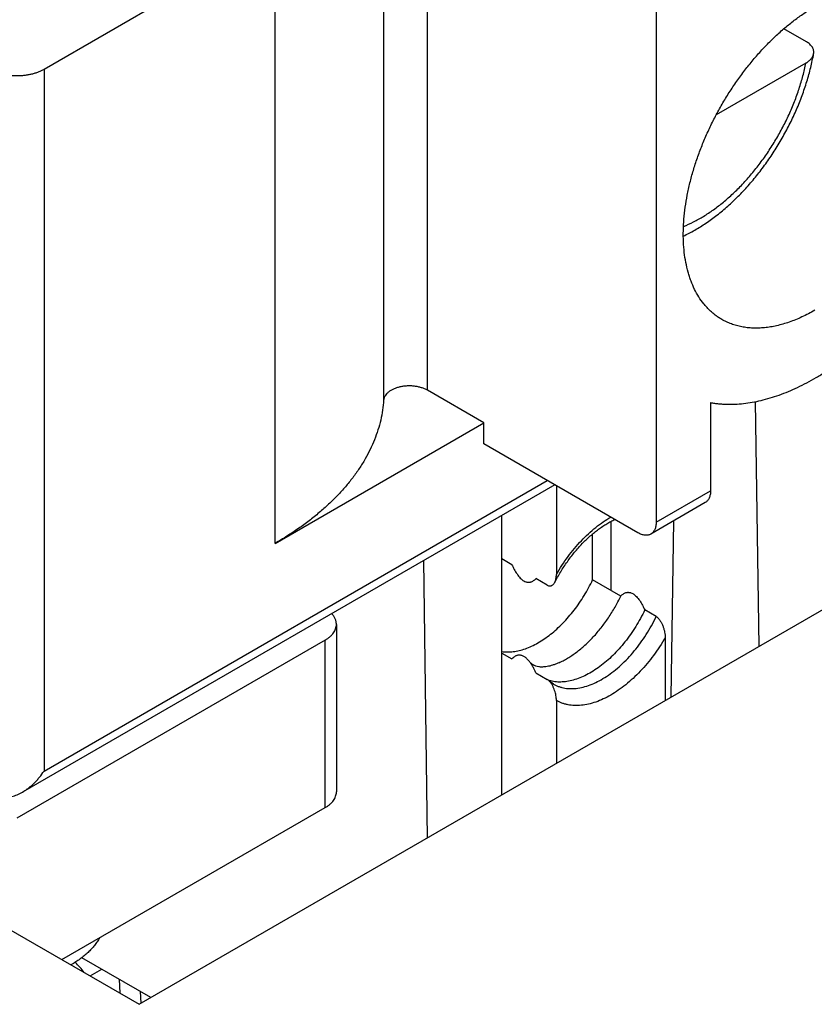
# Model space of a CAD drawing. Header units: inches. Extents: x 0 to 34, y 0 to 22.
# Tile 68 of 78: x 28.092 to 28.336, y 14.478 to 14.78. Entities that reach past the tile are written whole.
import ezdxf

# ---------------------------------------------------------------- set-up
doc = ezdxf.new("R2010")
doc.units = ezdxf.units.IN
doc.header["$LTSCALE"] = 1.87
doc.header["$MEASUREMENT"] = 0
doc.layers.get('0').update_dxf_attribs({"linetype": 'CONTINUOUS'})

msp = doc.modelspace()

# ---------------------------------------------------------------- linework, layer by layer
at = {"color": 7, "linetype": 'CONTINUOUS'}
for p, q in [((28.2167820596, 14.6666746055), (28.2167820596, 14.8531127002)), ((28.2033465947, 14.8500800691), (28.2033465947, 14.6636419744)), ((28.2869892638, 14.82864819), (28.2869892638, 14.6261378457)), ((28.1699976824, 14.8061069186), (28.0990770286, 14.7651582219)), ((28.1699976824, 14.6196688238), (28.1699976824, 14.8061069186)), ((28.3331315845, 14.7736476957), (28.3261989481, 14.7776505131)), ((28.1283133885, 14.4781780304), (28.6311386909, 14.7685030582)), ((28.0990770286, 14.7651582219), (28.0990770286, 14.549790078)), ((28.3329761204, 14.7671284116), (28.3054680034, 14.7512455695)), ((28.2340954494, 14.6566780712), (28.2167820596, 14.6666746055)), ((28.3036925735, 14.6628758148), (28.3036925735, 14.6357821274)), ((28.3174473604, 14.6631750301), (28.3185413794, 14.5880132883)), ((28.1699976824, 14.6196688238), (28.2340954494, 14.6566780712)), ((28.2340954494, 14.6502491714), (28.2340954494, 14.6566780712)), ((28.2814214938, 14.6229237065), (28.2340954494, 14.6502491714)), ((28.0990770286, 14.549790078), (28.253580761, 14.6389985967)), ((28.2558866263, 14.6376672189), (28.0924889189, 14.5433234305)), ((28.2563665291, 14.6373901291), (28.2563665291, 14.6101377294)), ((28.2869892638, 14.6261378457), (28.3036925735, 14.6357821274)), ((28.3020620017, 14.6321779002), (28.2853586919, 14.6225336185)), ((28.2396632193, 14.5424700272), (28.2396632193, 14.6283000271)), ((28.2730698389, 14.6263961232), (28.2730698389, 14.6052519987)), ((28.2916276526, 14.5724736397), (28.2924024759, 14.626600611)), ((28.267502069, 14.6084667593), (28.267502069, 14.6225716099)), ((28.2155339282, 14.6143680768), (28.2167165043, 14.5292208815)), ((28.2427254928, 14.6131253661), (28.2396632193, 14.6148934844)), ((28.2535826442, 14.606856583), (28.2500909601, 14.6088726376)), ((28.2761321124, 14.6034838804), (28.267502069, 14.6084667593)), ((27.9052685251, 14.6069613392), (28.1283133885, 14.4781780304)), ((28.2869892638, 14.5972150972), (28.2834975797, 14.5992311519)), ((28.1888368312, 14.5948004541), (28.1888368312, 14.5433692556)), ((28.1853774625, 14.5899783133), (28.0907253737, 14.5353273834)), ((28.1853774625, 14.5385471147), (28.1853774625, 14.5899783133)), ((28.2897731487, 14.5907191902), (28.2897731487, 14.5714028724)), ((28.2396632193, 14.5859634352), (28.2427254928, 14.5841953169)), ((28.2500909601, 14.5799425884), (28.2535826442, 14.5779265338)), ((28.2541163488, 14.5775192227), (28.2535826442, 14.5779265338)), ((28.255521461, 14.5764646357), (28.2541163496, 14.5775192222)), ((28.2563665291, 14.5714306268), (28.2563665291, 14.5521143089)), ((28.1045676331, 14.491888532), (28.1853774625, 14.5385471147)), ((28.1318811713, 14.4802380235), (28.1106631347, 14.4924890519)), ((28.1132258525, 14.4868893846), (28.11679366, 14.4889493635)), ((28.1221403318, 14.4858622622), (28.1223985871, 14.4815931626)), ((28.1286289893, 14.4821157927), (28.1288485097, 14.4784870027))]:
    msp.add_line(p, q, dxfattribs=at)
for centre, radius, start, end in [((28.2571333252, 14.5874675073), 0.010340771, 252.3457930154, 253.1384903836), ((28.2571482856, 14.5875167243), 0.0103922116, 253.1382620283, 253.6345257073), ((28.0657159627, 14.4509558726), 0.058801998, 38.9619515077, 43.0539081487)]:
    msp.add_arc(centre, radius, start, end, dxfattribs=at)
for points, knots in [([(28.3071625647, 14.6884050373), (28.3068122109, 14.6886073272), (28.3061232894, 14.6890349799), (28.3051307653, 14.6897423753), (28.3041797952, 14.6905151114), (28.3032717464, 14.6913520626), (28.3024078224, 14.6922521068), (28.3013084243, 14.6935438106), (28.3000495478, 14.6953179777), (28.2987462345, 14.6976600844), (28.2978377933, 14.6997703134), (28.2972118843, 14.7015554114), (28.2966430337, 14.7034445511), (28.2960683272, 14.7059269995), (28.2956008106, 14.7090459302), (28.2953503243, 14.712319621), (28.2953180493, 14.7157304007), (28.2955039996, 14.7192600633), (28.2959070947, 14.7228896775), (28.2965251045, 14.7265997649), (28.2973546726, 14.7303703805), (28.2983913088, 14.7341812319), (28.2996294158, 14.738011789), (28.3010623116, 14.7418413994), (28.3026822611, 14.7456494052), (28.3044805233, 14.749415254), (28.3064473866, 14.7531186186), (28.3085722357, 14.7567395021), (28.310843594, 14.7602583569), (28.3132492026, 14.7636561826), (28.3157760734, 14.7669146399), (28.3184105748, 14.7700161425), (28.3211384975, 14.7729439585), (28.3239451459, 14.775682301), (28.3268154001, 14.7782163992), (28.3297338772, 14.7805326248), (28.3326847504, 14.7826183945), (28.334698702, 14.7838698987), (28.3357072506, 14.7844522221)], [0, 0, 0, 0, 0.0106523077, 0.0213334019, 0.0320716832, 0.0428947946, 0.0538292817, 0.0649002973, 0.0875351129, 0.1109744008, 0.1353507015, 0.1479256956, 0.1607692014, 0.1872833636, 0.2149354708, 0.243734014, 0.2736631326, 0.304685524, 0.3367452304, 0.3697701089, 0.4036741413, 0.4383594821, 0.4737183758, 0.5096349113, 0.5459866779, 0.5826463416, 0.6194831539, 0.6563644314, 0.6931570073, 0.7297286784, 0.7659496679, 0.8016941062, 0.8368415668, 0.8712786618, 0.904900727, 0.9376136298, 0.9693356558, 1, 1, 1, 1]), ([(28.3353551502, 14.7699921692), (28.3353847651, 14.7701567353), (28.3354138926, 14.77049241), (28.3353608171, 14.7709986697), (28.3352110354, 14.7714976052), (28.334966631, 14.771982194), (28.3346310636, 14.7724464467), (28.3342087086, 14.7728848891), (28.3337049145, 14.7732924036), (28.3333300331, 14.773533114), (28.3331315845, 14.7736476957)], [0, 0, 0, 0, 0.1099048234, 0.2199345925, 0.3326594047, 0.4504016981, 0.575014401, 0.7077757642, 0.8493809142, 1, 1, 1, 1]), ([(28.2953530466, 14.7140068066), (28.2965419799, 14.7145668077), (28.2989085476, 14.71580655), (28.3023545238, 14.717963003), (28.3057338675, 14.7204263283), (28.3090291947, 14.7231778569), (28.3122225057, 14.7261977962), (28.3152949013, 14.7294646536), (28.3182271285, 14.7329552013), (28.3209999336, 14.7366444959), (28.3235944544, 14.740506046), (28.3259925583, 14.7445120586), (28.328177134, 14.7486337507), (28.3301323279, 14.7528417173), (28.3318437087, 14.757106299), (28.3332983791, 14.7613981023), (28.3344849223, 14.7656880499), (28.335097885, 14.7685626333), (28.3353551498, 14.7699921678)], [0, 0, 0, 0, 0.0554251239, 0.1125283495, 0.1712954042, 0.2316497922, 0.293458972, 0.3565424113, 0.4206796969, 0.4856190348, 0.5510856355, 0.6167899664, 0.6824359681, 0.7477291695, 0.8123848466, 0.8761362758, 0.938742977, 1, 1, 1, 1]), ([(28.3329761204, 14.7671284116), (28.3331378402, 14.7672217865), (28.3334479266, 14.7674157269), (28.334008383, 14.7678310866), (28.3344919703, 14.7682948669), (28.3348728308, 14.7688034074), (28.3350957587, 14.7691889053), (28.3352603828, 14.7695846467), (28.3353307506, 14.7698565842), (28.3353551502, 14.7699921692)], [0, 0, 0, 0, 0.1459892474, 0.2855512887, 0.5450934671, 0.6658807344, 0.7813179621, 0.8923004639, 1, 1, 1, 1]), ([(28.0990770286, 14.7651582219), (28.0987972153, 14.7649966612), (28.0982104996, 14.7646910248), (28.0972793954, 14.7642939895), (28.0962856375, 14.7639514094), (28.0952387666, 14.7636665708), (28.0941487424, 14.7634421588), (28.0930259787, 14.7632803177), (28.0918812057, 14.7631825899), (28.0907253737, 14.7631499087), (28.0895695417, 14.7631825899), (28.0884247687, 14.7632803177), (28.087302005, 14.7634421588), (28.0862119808, 14.7636665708), (28.0851651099, 14.7639514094), (28.084171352, 14.7642939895), (28.0832402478, 14.7646910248), (28.0826535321, 14.7649966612), (28.0823737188, 14.7651582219)], [0, 0, 0, 0, 0.0558392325, 0.1141799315, 0.1747837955, 0.2373540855, 0.3015492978, 0.3669929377, 0.4332828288, 0.5, 0.5667171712, 0.6330070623, 0.6984507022, 0.7626459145, 0.8252162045, 0.8858200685, 0.9441607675, 1, 1, 1, 1]), ([(28.2953976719, 14.716977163), (28.2964377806, 14.7173872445), (28.2985303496, 14.7183313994), (28.3016071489, 14.7200482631), (28.3046749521, 14.7220864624), (28.3077078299, 14.7244286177), (28.3106805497, 14.7270550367), (28.3135681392, 14.7299435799), (28.3163463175, 14.7330699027), (28.3189916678, 14.7364076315), (28.3214818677, 14.7399285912), (28.3237958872, 14.7436030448), (28.3259141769, 14.7473999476), (28.3278188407, 14.7512872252), (28.3294937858, 14.7552320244), (28.3309248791, 14.7592011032), (28.3320999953, 14.7631607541), (28.332715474, 14.7658123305), (28.3329761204, 14.7671284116)], [0, 0, 0, 0, 0.0516532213, 0.1058920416, 0.1626156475, 0.2216567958, 0.282792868, 0.3457556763, 0.41024022, 0.475912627, 0.5424174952, 0.6093848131, 0.6764366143, 0.7431934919, 0.8092810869, 0.8743366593, 0.9380158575, 1, 1, 1, 1]), ([(28.3036925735, 14.6628769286), (28.3040929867, 14.6628055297), (28.3049005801, 14.6626772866), (28.3061247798, 14.6625307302), (28.3073668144, 14.662430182), (28.3086257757, 14.662374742), (28.3099008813, 14.6623641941), (28.3116326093, 14.6624106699), (28.3147586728, 14.6626564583), (28.3183685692, 14.6633021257), (28.3219999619, 14.6642788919), (28.3247948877, 14.6651975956), (28.3276153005, 14.6662896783), (28.3304547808, 14.6675525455), (28.3333065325, 14.668983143), (28.3361638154, 14.6705780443), (28.3390198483, 14.6723334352), (28.3418678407, 14.6742451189), (28.3447010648, 14.6763085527), (28.348484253, 14.6792825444), (28.3531296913, 14.6833537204), (28.3584878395, 14.6887118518), (28.3636296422, 14.6945364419), (28.3685062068, 14.7007720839), (28.3730713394, 14.7073596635), (28.3772817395, 14.7142367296), (28.3810972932, 14.7213376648), (28.3833662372, 14.7262030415), (28.3844252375, 14.7286579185)], [0, 0, 0, 0, 0.011019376, 0.0221477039, 0.033395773, 0.0447713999, 0.0562820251, 0.0679356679, 0.0916963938, 0.1411788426, 0.1669924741, 0.1935437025, 0.2208446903, 0.2488997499, 0.2777059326, 0.3072536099, 0.337527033, 0.3685048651, 0.4001606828, 0.4324634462, 0.4988555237, 0.5673670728, 0.6376250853, 0.7092193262, 0.7817124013, 0.8546492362, 0.9275662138, 1, 1, 1, 1]), ([(28.3357072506, 14.6912331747), (28.3344194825, 14.6904896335), (28.3324654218, 14.6894664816), (28.329808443, 14.6883087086), (28.3272414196, 14.6873387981), (28.3246741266, 14.6865903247), (28.3221279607, 14.6860892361), (28.3202772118, 14.6858433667), (28.3184632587, 14.6857228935), (28.3166903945, 14.6857281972), (28.3149629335, 14.6858593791), (28.3132850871, 14.6861162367), (28.3116610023, 14.6864982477), (28.310094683, 14.68700459), (28.3085901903, 14.687634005), (28.307629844, 14.6881352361), (28.3071625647, 14.6884050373)], [0, 0, 0, 0, 0.1485422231, 0.2199482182, 0.2894195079, 0.4225843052, 0.4864210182, 0.5485093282, 0.6089540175, 0.6678850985, 0.725457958, 0.7818527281, 0.8372727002, 0.891941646, 0.9461000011, 1, 1, 1, 1]), ([(28.2167820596, 14.6666746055), (28.2165041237, 14.6668350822), (28.2159091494, 14.6671292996), (28.2149500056, 14.6674798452), (28.2139138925, 14.6677474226), (28.2128222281, 14.6679264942), (28.2116974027, 14.6680134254), (28.2105626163, 14.6680064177), (28.2094412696, 14.6679056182), (28.20835647, 14.6677130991), (28.2073305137, 14.6674328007), (28.2063843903, 14.6670703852), (28.2055373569, 14.6666330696), (28.2048065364, 14.6661291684), (28.204207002, 14.6655682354), (28.2038203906, 14.6650514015), (28.2035949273, 14.6646224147), (28.203468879, 14.6643000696), (28.2033836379, 14.6639730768), (28.2033542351, 14.6637520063), (28.2033465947, 14.6636419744)], [0, 0, 0, 0, 0.0620058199, 0.1278877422, 0.1969773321, 0.2684439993, 0.3413477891, 0.4146863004, 0.4874387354, 0.5586091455, 0.627270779, 0.6926136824, 0.75399829, 0.8110184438, 0.8635769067, 0.9119715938, 0.9348619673, 0.9570436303, 0.9786904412, 1, 1, 1, 1]), ([(28.2033465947, 14.6636419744), (28.2032754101, 14.6626168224), (28.2030492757, 14.6605632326), (28.2024631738, 14.6575043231), (28.2016306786, 14.6544648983), (28.2005538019, 14.6514519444), (28.1992350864, 14.6484719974), (28.1976775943, 14.645531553), (28.1958848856, 14.642636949), (28.1938610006, 14.6397943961), (28.1916104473, 14.637009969), (28.1891381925, 14.6342896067), (28.1864496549, 14.6316391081), (28.1835506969, 14.6290641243), (28.1804476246, 14.6265701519), (28.1771471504, 14.6241625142), (28.1736564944, 14.621846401), (28.1712364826, 14.6203840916), (28.1699976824, 14.6196688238)], [0, 0, 0, 0, 0.0536827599, 0.107791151, 0.1625436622, 0.2181450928, 0.2747841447, 0.3326305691, 0.3918336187, 0.45252119, 0.5147996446, 0.5787541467, 0.6444493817, 0.7119305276, 0.781224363, 0.8523406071, 0.9252726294, 1, 1, 1, 1]), ([(28.3036925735, 14.6357821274), (28.3036925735, 14.6355770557), (28.3036760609, 14.6351772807), (28.3035973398, 14.6345983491), (28.3034658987, 14.6340610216), (28.3032827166, 14.6335704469), (28.3030492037, 14.6331313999), (28.3027671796, 14.6327483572), (28.3024392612, 14.632425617), (28.3021910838, 14.6322524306), (28.3020620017, 14.6321779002)], [0, 0, 0, 0, 0.1486068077, 0.2894993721, 0.4227225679, 0.548642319, 0.6680003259, 0.7819380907, 0.8919871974, 1, 1, 1, 1]), ([(28.2558536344, 14.6077061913), (28.256427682, 14.6088065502), (28.2576497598, 14.6109637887), (28.259688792, 14.6140477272), (28.2619046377, 14.6169376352), (28.2642608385, 14.6195880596), (28.266333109, 14.621586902), (28.2680287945, 14.623027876), (28.2692934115, 14.6240110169), (28.2705601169, 14.6249058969), (28.2718224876, 14.6257091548), (28.2730737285, 14.6264179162), (28.2739148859, 14.6268354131), (28.2743319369, 14.6270270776)], [0, 0, 0, 0, 0.1370032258, 0.2734360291, 0.4078067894, 0.5386531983, 0.664564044, 0.7252612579, 0.7842320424, 0.8413263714, 0.8964033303, 0.9493332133, 1, 1, 1, 1]), ([(28.2563665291, 14.6101377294), (28.2569132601, 14.6110825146), (28.258056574, 14.6129356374), (28.2599163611, 14.6155988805), (28.2619015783, 14.6181176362), (28.2639932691, 14.6204678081), (28.2661715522, 14.6226270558), (28.2684158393, 14.6245748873), (28.2707046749, 14.6262926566), (28.2722825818, 14.6272968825), (28.2730737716, 14.6277535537)], [0, 0, 0, 0, 0.1334507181, 0.2660352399, 0.3969194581, 0.5253024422, 0.6504345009, 0.7716357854, 0.8883166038, 1, 1, 1, 1]), ([(28.2869892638, 14.6261378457), (28.2869892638, 14.625932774), (28.2869727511, 14.625532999), (28.28689403, 14.6249540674), (28.2867625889, 14.6244167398), (28.2865794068, 14.6239261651), (28.2863458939, 14.6234871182), (28.2860638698, 14.6231040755), (28.2857359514, 14.6227813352), (28.285487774, 14.6226081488), (28.2853586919, 14.6225336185)], [0, 0, 0, 0, 0.1486068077, 0.2894993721, 0.4227225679, 0.548642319, 0.6680003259, 0.7819380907, 0.8919871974, 1, 1, 1, 1]), ([(28.2853586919, 14.6225336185), (28.2852295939, 14.6224590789), (28.2849554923, 14.6223307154), (28.2845119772, 14.6222080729), (28.2840391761, 14.6221553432), (28.2835421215, 14.6221726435), (28.283025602, 14.622259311), (28.2824944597, 14.6224141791), (28.281953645, 14.6226355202), (28.2815991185, 14.6228211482), (28.2814214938, 14.6229237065)], [0, 0, 0, 0, 0.1080099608, 0.2180566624, 0.3319928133, 0.4513502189, 0.577270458, 0.7104951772, 0.8513901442, 1, 1, 1, 1]), ([(28.2427254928, 14.6131253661), (28.2428341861, 14.6128781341), (28.243061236, 14.6123862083), (28.2434315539, 14.6116611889), (28.2438349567, 14.6109521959), (28.2442737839, 14.6102678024), (28.2447499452, 14.6096208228), (28.2452632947, 14.6090300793), (28.2457266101, 14.608597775), (28.246113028, 14.608306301), (28.2464871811, 14.6080673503), (28.2468714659, 14.607885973), (28.2472564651, 14.6077739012), (28.2475305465, 14.6077250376), (28.247796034, 14.6077070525), (28.2480519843, 14.6077173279), (28.2482979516, 14.6077531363), (28.2486103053, 14.6078307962), (28.2489798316, 14.6079795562), (28.2493869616, 14.6082251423), (28.2497591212, 14.6085246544), (28.2499837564, 14.60875259), (28.2500909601, 14.6088726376)], [0, 0, 0, 0, 0.0777958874, 0.156025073, 0.2344469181, 0.3126788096, 0.390087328, 0.4656446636, 0.5378325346, 0.5721245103, 0.6049346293, 0.6656376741, 0.6936451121, 0.7202518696, 0.7456734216, 0.770146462, 0.7939015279, 0.8171461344, 0.8627354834, 0.908015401, 0.9536378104, 1, 1, 1, 1]), ([(28.2396588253, 14.5864652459), (28.2402176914, 14.5863808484), (28.2413760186, 14.5862939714), (28.2431573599, 14.5864021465), (28.2450024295, 14.5867437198), (28.2468951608, 14.5873148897), (28.2488198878, 14.588110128), (28.2507604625, 14.5891222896), (28.2527005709, 14.59034253), (28.2546237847, 14.5917603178), (28.256513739, 14.5933634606), (28.2583542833, 14.5951381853), (28.2601296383, 14.5970692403), (28.2618245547, 14.599140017), (28.2634244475, 14.6013326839), (28.2649155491, 14.6036283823), (28.2662849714, 14.6060072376), (28.267111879, 14.6076407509), (28.267502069, 14.6084667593)], [0, 0, 0, 0, 0.045150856, 0.0924238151, 0.1421945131, 0.194705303, 0.2500751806, 0.3083140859, 0.3693382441, 0.4329846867, 0.4990242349, 0.5671731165, 0.6371032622, 0.7084515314, 0.780828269, 0.8538252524, 0.9270232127, 1, 1, 1, 1]), ([(28.2535826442, 14.606856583), (28.2537040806, 14.6067864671), (28.2538917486, 14.6067005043), (28.2541490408, 14.6066372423), (28.2543299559, 14.6066169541), (28.2545032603, 14.6066207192), (28.2546681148, 14.6066464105), (28.254824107, 14.6066918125), (28.2550197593, 14.6067755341), (28.2552449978, 14.6069208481), (28.2554807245, 14.6071448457), (28.2556853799, 14.6074091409), (28.2558004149, 14.6076041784), (28.2558536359, 14.6077061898)], [0, 0, 0, 0, 0.1519973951, 0.2212402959, 0.2865647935, 0.3487367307, 0.4085848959, 0.4669001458, 0.5243735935, 0.6387894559, 0.7551790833, 0.8752803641, 1, 1, 1, 1]), ([(28.2558536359, 14.6077061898), (28.2559415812, 14.6078747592), (28.2560934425, 14.6082386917), (28.2562509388, 14.6088269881), (28.2563461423, 14.6094665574), (28.2563665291, 14.6099098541), (28.2563665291, 14.6101377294)], [0, 0, 0, 0, 0.2275597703, 0.469856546, 0.7272665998, 1, 1, 1, 1]), ([(28.2761321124, 14.6034838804), (28.2762393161, 14.603603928), (28.2764639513, 14.6038318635), (28.2768361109, 14.6041313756), (28.2772432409, 14.6043769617), (28.2776127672, 14.6045257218), (28.2779251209, 14.6046033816), (28.2781710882, 14.6046391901), (28.2784270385, 14.6046494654), (28.278692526, 14.6046314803), (28.2789666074, 14.6045826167), (28.2793516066, 14.604470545), (28.2797358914, 14.6042891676), (28.2801100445, 14.6040502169), (28.2804964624, 14.603758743), (28.2809597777, 14.6033264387), (28.2814731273, 14.6027356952), (28.2819492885, 14.6020887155), (28.2823881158, 14.6014043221), (28.2827915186, 14.600695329), (28.2831618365, 14.5999703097), (28.2833888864, 14.5994783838), (28.2834975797, 14.5992311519)], [0, 0, 0, 0, 0.0463621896, 0.091984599, 0.1372645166, 0.1828538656, 0.2060984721, 0.229853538, 0.2543265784, 0.2797481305, 0.3063548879, 0.3343623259, 0.3950653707, 0.4278754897, 0.4621674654, 0.5343553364, 0.609912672, 0.6873211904, 0.7655530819, 0.8439749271, 0.9222041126, 1, 1, 1, 1]), ([(28.257092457, 14.5829986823), (28.257549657, 14.5832032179), (28.2584666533, 14.5836493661), (28.2598222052, 14.5844107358), (28.2611759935, 14.5852726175), (28.2625222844, 14.5862313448), (28.2638555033, 14.5872829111), (28.265626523, 14.5888188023), (28.2677688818, 14.5909450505), (28.2701737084, 14.5937591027), (28.2723995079, 14.5968157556), (28.2744089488, 14.6000636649), (28.2755873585, 14.6023306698), (28.2761321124, 14.6034838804)], [0, 0, 0, 0, 0.0527154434, 0.1072497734, 0.16355087, 0.2215429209, 0.2811292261, 0.3421947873, 0.4681974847, 0.5983824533, 0.7313912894, 0.8657656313, 1, 1, 1, 1]), ([(28.2834975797, 14.5992311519), (28.2830854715, 14.5983587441), (28.2822094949, 14.5966348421), (28.2807523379, 14.5941297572), (28.2791611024, 14.5917198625), (28.2774511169, 14.5894284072), (28.2756387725, 14.5872773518), (28.2737414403, 14.5852873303), (28.2717772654, 14.5834774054), (28.2697649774, 14.5818649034), (28.2677236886, 14.5804652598), (28.2656726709, 14.5792919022), (28.2636311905, 14.5783561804), (28.261618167, 14.5776673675), (28.2596525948, 14.5772326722), (28.2580485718, 14.5770848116), (28.2568131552, 14.5771025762), (28.2559220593, 14.577181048), (28.2550571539, 14.5773247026), (28.254495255, 14.5774647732), (28.2542201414, 14.5775455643)], [0, 0, 0, 0, 0.0741735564, 0.1485592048, 0.2226783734, 0.2960572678, 0.3682367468, 0.4387819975, 0.507292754, 0.5734143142, 0.6368496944, 0.6973733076, 0.7548464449, 0.8092347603, 0.8606273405, 0.9092556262, 0.9326632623, 0.9555392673, 0.9779572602, 1, 1, 1, 1]), ([(28.1888368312, 14.5948004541), (28.1888368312, 14.5949441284), (28.1888209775, 14.5952328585), (28.1887498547, 14.5956633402), (28.1886316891, 14.5960902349), (28.1884092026, 14.5966599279), (28.1880094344, 14.5973573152), (28.1875932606, 14.5978589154), (28.1873612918, 14.598101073)], [0, 0, 0, 0, 0.11638354, 0.2336866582, 0.3527932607, 0.4745200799, 0.7283611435, 1, 1, 1, 1]), ([(28.2555214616, 14.5764646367), (28.2557850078, 14.5763124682), (28.2563281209, 14.5760316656), (28.2571818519, 14.5756859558), (28.2580731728, 14.5754161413), (28.2589993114, 14.5752230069), (28.2599575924, 14.5751070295), (28.2612920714, 14.5750548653), (28.2630338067, 14.5751918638), (28.2651731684, 14.5756619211), (28.2673674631, 14.5764326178), (28.2695923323, 14.5774943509), (28.271823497, 14.5788346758), (28.2740362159, 14.5804382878), (28.2762057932, 14.5822870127), (28.2783078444, 14.5843599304), (28.2803186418, 14.5866335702), (28.2822154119, 14.5890821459), (28.2839766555, 14.5916779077), (28.2855823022, 14.5943912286), (28.2865406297, 14.5962653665), (28.2869892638, 14.5972150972)], [0, 0, 0, 0, 0.0220479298, 0.0442213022, 0.0666421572, 0.0894257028, 0.1126777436, 0.1364926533, 0.1860912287, 0.2387530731, 0.2947627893, 0.3542174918, 0.4170540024, 0.4830759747, 0.5519783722, 0.6233688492, 0.6967864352, 0.7717181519, 0.8476141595, 0.9239019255, 1, 1, 1, 1]), ([(28.2869892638, 14.5972150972), (28.2871102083, 14.5971452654), (28.2873482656, 14.5969764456), (28.2876745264, 14.5966676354), (28.2879787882, 14.5963080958), (28.2882571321, 14.5959132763), (28.2885087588, 14.5954952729), (28.2887343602, 14.5950627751), (28.288935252, 14.5946217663), (28.2891701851, 14.5940323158), (28.289408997, 14.5932945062), (28.289615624, 14.5924138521), (28.2897421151, 14.5915570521), (28.2897731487, 14.590993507), (28.2897731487, 14.5907191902)], [0, 0, 0, 0, 0.057349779, 0.1192223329, 0.1840530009, 0.2504422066, 0.3173912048, 0.3842603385, 0.4506504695, 0.5163077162, 0.6447552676, 0.7686855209, 0.8873525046, 1, 1, 1, 1]), ([(28.1853774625, 14.5899783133), (28.1856438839, 14.5901321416), (28.1861508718, 14.5904534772), (28.1868439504, 14.5909900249), (28.1874434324, 14.5915638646), (28.1879433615, 14.5921698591), (28.1883385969, 14.5928025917), (28.1886246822, 14.5934563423), (28.1887979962, 14.5941244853), (28.1888368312, 14.5945768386), (28.1888368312, 14.5948004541)], [0, 0, 0, 0, 0.1486032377, 0.2894940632, 0.4227158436, 0.54863546, 0.6679943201, 0.7819336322, 0.8919848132, 1, 1, 1, 1]), ([(28.2897731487, 14.5907191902), (28.2892265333, 14.5897746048), (28.2880834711, 14.5879218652), (28.2862241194, 14.5852591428), (28.2842393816, 14.582740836), (28.2821482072, 14.5803910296), (28.2799704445, 14.57823204), (28.2777267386, 14.5762843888), (28.275438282, 14.5745665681), (28.2731265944, 14.5730949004), (28.27081327, 14.5718834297), (28.2685198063, 14.5709438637), (28.2662672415, 14.5702856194), (28.2640766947, 14.5699158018), (28.2622981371, 14.5698515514), (28.2609342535, 14.5699527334), (28.2599521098, 14.5701010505), (28.259001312, 14.5703224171), (28.2580841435, 14.5706163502), (28.2572029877, 14.5709821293), (28.256640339, 14.571273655), (28.2563665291, 14.5714306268)], [0, 0, 0, 0, 0.0777644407, 0.1550243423, 0.2312938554, 0.3061064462, 0.3790254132, 0.449654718, 0.5176508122, 0.5827357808, 0.6447121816, 0.7034798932, 0.7590549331, 0.811589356, 0.8613895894, 0.8854219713, 0.9089619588, 0.9320937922, 0.9549100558, 0.9775107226, 1, 1, 1, 1]), ([(28.2480717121, 14.5834233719), (28.2479582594, 14.5835658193), (28.2477263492, 14.5838410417), (28.2473579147, 14.5842235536), (28.2469747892, 14.5845625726), (28.246581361, 14.5848487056), (28.2461836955, 14.5850742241), (28.2457887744, 14.585234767), (28.245403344, 14.5853303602), (28.2450327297, 14.5853649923), (28.2446802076, 14.585345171), (28.2443470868, 14.5852781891), (28.2440332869, 14.585170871), (28.2437380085, 14.5850290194), (28.2434601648, 14.5848573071), (28.2431100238, 14.5845923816), (28.2428728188, 14.5843602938), (28.2427254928, 14.5841953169)], [0, 0, 0, 0, 0.0856208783, 0.1690947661, 0.2494911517, 0.3258460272, 0.3974083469, 0.4639051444, 0.525654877, 0.5834408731, 0.6382559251, 0.6910701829, 0.7427015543, 0.7937815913, 0.8447730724, 0.8960060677, 1, 1, 1, 1]), ([(28.2500909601, 14.5799425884), (28.2499559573, 14.5802496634), (28.2496711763, 14.5808596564), (28.2491976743, 14.5817529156), (28.2486720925, 14.5826152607), (28.2482799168, 14.583161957), (28.2480717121, 14.5834233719)], [0, 0, 0, 0, 0.249456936, 0.5004195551, 0.7514690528, 1, 1, 1, 1]), ([(28.257092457, 14.5829986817), (28.2567716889, 14.582855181), (28.2561446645, 14.5825941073), (28.2552180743, 14.5822694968), (28.2543448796, 14.5820226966), (28.2535318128, 14.5818496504), (28.2527843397, 14.581744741), (28.2521061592, 14.5817009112), (28.2514982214, 14.5817101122), (28.2508152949, 14.5817781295), (28.2502090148, 14.5819170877), (28.249740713, 14.5821019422), (28.2495046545, 14.5822155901), (28.2493360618, 14.5823072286), (28.2491722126, 14.58240696), (28.2489554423, 14.5825534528), (28.2485616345, 14.5828646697), (28.2482607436, 14.5831860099), (28.2480717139, 14.5834233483)], [0, 0, 0, 0, 0.1081894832, 0.2089847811, 0.3021050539, 0.3873684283, 0.4647209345, 0.5342843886, 0.5964014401, 0.6516755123, 0.7454339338, 0.7866186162, 0.8064546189, 0.826066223, 0.8456722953, 0.8654877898, 0.9065846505, 1, 1, 1, 1]), ([(28.2563665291, 14.5714306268), (28.2563665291, 14.5716774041), (28.256341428, 14.5721832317), (28.2562382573, 14.5729522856), (28.2560697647, 14.5737426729), (28.2558351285, 14.574545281), (28.2555312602, 14.5753489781), (28.2552162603, 14.5760050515), (28.2549211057, 14.5765117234), (28.2546774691, 14.5768758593), (28.2544121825, 14.5772153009), (28.2542175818, 14.5774228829), (28.2541163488, 14.5775192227)], [0, 0, 0, 0, 0.1116096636, 0.2286799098, 0.3505950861, 0.4767621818, 0.6065102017, 0.7388039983, 0.805347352, 0.8715783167, 0.9367963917, 1, 1, 1, 1]), ([(28.0924889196, 14.5433234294), (28.0928213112, 14.5435153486), (28.0934729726, 14.5439266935), (28.0944063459, 14.544612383), (28.0952975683, 14.545359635), (28.0961454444, 14.5461606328), (28.0969490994, 14.5470088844), (28.0979595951, 14.5481944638), (28.0986493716, 14.5491399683), (28.0990770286, 14.549790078)], [0, 0, 0, 0, 0.1236763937, 0.2480405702, 0.3729317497, 0.4981958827, 0.6236854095, 0.7492568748, 1, 1, 1, 1]), ([(28.0856352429, 14.5420295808), (28.0859167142, 14.5419519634), (28.0864922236, 14.5418363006), (28.0873718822, 14.5417782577), (28.0882566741, 14.541826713), (28.0894337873, 14.5420203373), (28.0905842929, 14.542386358), (28.0916871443, 14.5428826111), (28.0922243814, 14.5431706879), (28.0924889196, 14.5433234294)], [0, 0, 0, 0, 0.1224254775, 0.245215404, 0.3687180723, 0.4931293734, 0.7446495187, 0.8719179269, 1, 1, 1, 1]), ([(28.1853774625, 14.5385471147), (28.1856438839, 14.5387009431), (28.1861508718, 14.5390222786), (28.1868439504, 14.5395588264), (28.1874434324, 14.5401326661), (28.1879433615, 14.5407386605), (28.1883385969, 14.5413713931), (28.1886246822, 14.5420251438), (28.1887979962, 14.5426932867), (28.1888368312, 14.54314564), (28.1888368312, 14.5433692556)], [0, 0, 0, 0, 0.1486032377, 0.2894940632, 0.4227158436, 0.54863546, 0.6679943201, 0.7819336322, 0.8919848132, 1, 1, 1, 1]), ([(28.1161145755, 14.4985489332), (28.1158957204, 14.4981548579), (28.1154152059, 14.4973732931), (28.1145873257, 14.4962457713), (28.1136445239, 14.4951492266), (28.1125903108, 14.4940875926), (28.1114284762, 14.4930645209), (28.1101631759, 14.4920835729), (28.1087989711, 14.4911481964), (28.1078414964, 14.4905661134), (28.1073481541, 14.4902830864)], [0, 0, 0, 0, 0.1109083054, 0.2254131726, 0.3438284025, 0.46638472, 0.5932341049, 0.724455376, 0.8600603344, 1, 1, 1, 1])]:
    msp.add_open_spline(points, degree=3, knots=knots, dxfattribs=at)

doc.saveas('drawing.dxf')
